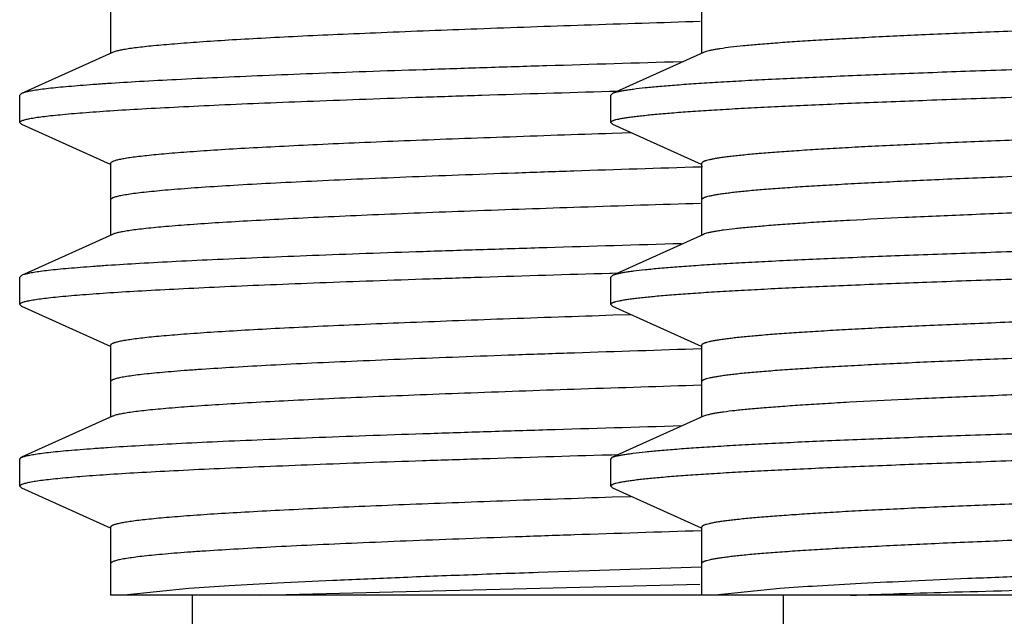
# Model space of a CAD drawing. Header units: inches. Extents: x 0 to 22, y 0 to 17.
# Tile 134 of 217: x 11.1433 to 11.2516, y 5.5149 to 5.5805. Entities that reach past the tile are written whole.
import ezdxf

# ---------------------------------------------------------------- set-up
doc = ezdxf.new("R2010")
doc.units = ezdxf.units.IN
doc.header["$LTSCALE"] = 1.21
doc.header["$MEASUREMENT"] = 0
doc.layers.get('0').update_dxf_attribs({"linetype": 'CONTINUOUS'})
doc.layers.add('02___PRT_ALL_AXES', color=7, linetype='CONTINUOUS')

msp = doc.modelspace()

# ---------------------------------------------------------------- linework, layer by layer
at = {"color": 7, "linetype": 'CONTINUOUS'}
for p, q in [((11.1533, 5.58473), (11.1533, 5.57683)), ((11.2183, 5.58473), (11.2183, 5.57683)), ((11.15352, 5.57693), (11.1435, 5.57242)), ((11.15381, 5.57704), (11.15352, 5.57693)), ((11.21852, 5.57693), (11.2085, 5.57242)), ((11.21881, 5.57704), (11.21852, 5.57693)), ((11.1435, 5.57242), (11.1433, 5.57223)), ((11.1433, 5.56923), (11.1433, 5.57223)), ((11.20818, 5.57267), (11.2084, 5.57267)), ((11.2085, 5.57242), (11.2083, 5.57223)), ((11.2083, 5.56923), (11.2083, 5.57223)), ((11.2084, 5.57267), (11.20904, 5.57269)), ((11.1435, 5.56905), (11.1433, 5.56923)), ((11.1435, 5.56905), (11.15326, 5.56465)), ((11.2085, 5.56905), (11.2083, 5.56923)), ((11.2085, 5.56905), (11.21826, 5.56465)), ((11.2106, 5.56809), (11.20847, 5.56802)), ((11.1533, 5.56473), (11.1533, 5.55683)), ((11.2183, 5.56473), (11.2183, 5.55683)), ((11.15352, 5.55693), (11.1435, 5.55242)), ((11.21852, 5.55693), (11.2085, 5.55242)), ((11.1435, 5.55242), (11.1433, 5.55223)), ((11.20819, 5.55267), (11.2084, 5.55267)), ((11.2085, 5.55242), (11.2083, 5.55223)), ((11.2084, 5.55267), (11.20904, 5.55269)), ((11.1433, 5.54923), (11.1433, 5.55223)), ((11.2083, 5.54923), (11.2083, 5.55223)), ((11.1435, 5.54905), (11.1433, 5.54923)), ((11.1435, 5.54905), (11.15326, 5.54465)), ((11.2085, 5.54905), (11.2083, 5.54923)), ((11.2085, 5.54905), (11.21826, 5.54465)), ((11.21055, 5.54809), (11.20853, 5.54803)), ((11.1533, 5.54473), (11.1533, 5.53683)), ((11.2183, 5.54473), (11.2183, 5.53683)), ((11.15352, 5.53693), (11.1435, 5.53242)), ((11.21852, 5.53693), (11.2085, 5.53242)), ((11.1433, 5.53223), (11.1435, 5.53242)), ((11.20841, 5.53267), (11.2082, 5.53267)), ((11.2083, 5.53223), (11.2085, 5.53242)), ((11.20905, 5.53269), (11.20841, 5.53267)), ((11.1433, 5.52923), (11.1435, 5.52905)), ((11.1435, 5.52905), (11.15326, 5.52465)), ((11.2083, 5.52923), (11.2085, 5.52905)), ((11.2085, 5.52905), (11.21826, 5.52465)), ((11.21051, 5.52809), (11.20847, 5.52802)), ((11.1533, 5.52473), (11.1533, 5.51725)), ((11.2183, 5.52473), (11.2183, 5.51725)), ((11.16192, 5.51799), (11.15478, 5.51725)), ((11.16966, 5.51725), (11.21811, 5.51848)), ((11.22692, 5.51799), (11.21978, 5.51725)), ((11.4473, 5.51725), (11.1533, 5.51725))]:
    msp.add_line(p, q, dxfattribs=at)
at = {"color": 9, "linetype": 'CONTINUOUS'}
msp.add_line((11.2184, 5.56434), (11.21819, 5.56433), dxfattribs=at)
at = {"color": 7, "linetype": 'CONTINUOUS'}
for points, knots in [([(11.4443, 5.58673), (11.4443, 5.58672), (11.44429, 5.58669), (11.44427, 5.58665), (11.44422, 5.58662), (11.44417, 5.58658), (11.4441, 5.58654), (11.44401, 5.5865), (11.4439, 5.58647), (11.44373, 5.58641), (11.44348, 5.58635), (11.44313, 5.58627), (11.44271, 5.5862), (11.44224, 5.58612), (11.4417, 5.58605), (11.44109, 5.58597), (11.44043, 5.5859), (11.43942, 5.58579), (11.43801, 5.58566), (11.43613, 5.58551), (11.43401, 5.58536), (11.43166, 5.58521), (11.42909, 5.58506), (11.42522, 5.58485), (11.41986, 5.5846), (11.41284, 5.5843), (11.40508, 5.58399), (11.39666, 5.58369), (11.38764, 5.58339), (11.37811, 5.58309), (11.36816, 5.58279), (11.35787, 5.58249), (11.34735, 5.58219), (11.33311, 5.58178), (11.31887, 5.58138), (11.30476, 5.58098), (11.29447, 5.58068), (11.28452, 5.58038), (11.27499, 5.58008), (11.26597, 5.57978), (11.25754, 5.57947), (11.24978, 5.57917), (11.24276, 5.57887), (11.2374, 5.57862), (11.23353, 5.57841), (11.23095, 5.57826), (11.2286, 5.57811), (11.22648, 5.57796), (11.2246, 5.57781), (11.22297, 5.57766), (11.22157, 5.57751), (11.22057, 5.57738), (11.21989, 5.57727), (11.21947, 5.5772), (11.21912, 5.57712), (11.21891, 5.57707), (11.21881, 5.57704)], [0, 0, 0, 0, 0.000171, 0.00037, 0.000614, 0.000913, 0.001273, 0.001697, 0.002187, 0.002743, 0.004059, 0.005648, 0.007513, 0.009653, 0.012069, 0.014759, 0.017721, 0.020956, 0.028236, 0.036584, 0.045979, 0.056403, 0.067833, 0.080242, 0.107886, 0.139087, 0.173565, 0.211006, 0.251075, 0.293407, 0.337621, 0.383316, 0.430079, 0.477488, 0.572522, 0.619288, 0.664988, 0.709207, 0.751547, 0.791623, 0.829074, 0.863562, 0.894774, 0.922431, 0.934846, 0.946282, 0.956714, 0.966116, 0.974469, 0.981757, 0.987963, 0.993074, 0.995218, 0.997087, 0.99868, 1, 1, 1, 1]), ([(11.45429, 5.58219), (11.45428, 5.58218), (11.45426, 5.58215), (11.45421, 5.58211), (11.45415, 5.58207), (11.45403, 5.58202), (11.45383, 5.58195), (11.45354, 5.58188), (11.45319, 5.5818), (11.45276, 5.58173), (11.45226, 5.58165), (11.45146, 5.58155), (11.45029, 5.58141), (11.44867, 5.58126), (11.44679, 5.58111), (11.44464, 5.58096), (11.44223, 5.58081), (11.43956, 5.58066), (11.43665, 5.58051), (11.43349, 5.58035), (11.4301, 5.5802), (11.42512, 5.57999), (11.41839, 5.57973), (11.40971, 5.57943), (11.40032, 5.57913), (11.39029, 5.57882), (11.37972, 5.57852), (11.3687, 5.57822), (11.35734, 5.57791), (11.34574, 5.57761), (11.33401, 5.5773), (11.32225, 5.577), (11.31057, 5.5767), (11.29909, 5.57639), (11.2879, 5.57609), (11.27711, 5.57578), (11.26682, 5.57548), (11.25712, 5.57518), (11.24811, 5.57487), (11.23986, 5.57457), (11.23245, 5.57427), (11.22684, 5.57401), (11.22282, 5.5738), (11.22017, 5.57365), (11.21778, 5.5735), (11.21565, 5.57334), (11.21379, 5.57319), (11.21219, 5.57304), (11.21104, 5.57291), (11.21025, 5.5728), (11.20977, 5.57273), (11.20935, 5.57265), (11.209, 5.57258), (11.20873, 5.5725), (11.20857, 5.57245), (11.2085, 5.57242)], [0, 0, 0, 0, 0.000194, 0.000437, 0.00074, 0.001106, 0.002037, 0.003242, 0.004725, 0.006488, 0.008532, 0.010855, 0.016339, 0.02293, 0.030615, 0.039379, 0.0492, 0.060057, 0.071927, 0.084781, 0.09859, 0.113324, 0.145424, 0.18079, 0.219095, 0.259986, 0.303089, 0.348005, 0.394324, 0.441618, 0.489454, 0.537392, 0.584991, 0.631813, 0.677427, 0.721414, 0.763371, 0.802911, 0.839671, 0.873312, 0.903527, 0.930037, 0.941828, 0.952604, 0.962341, 0.97102, 0.978619, 0.985122, 0.990517, 0.992796, 0.994794, 0.996512, 0.997951, 0.999112, 1, 1, 1, 1]), ([(11.21816, 5.58033), (11.2139, 5.5802), (11.20571, 5.57994), (11.194, 5.57953), (11.18497, 5.57918), (11.1784, 5.5789), (11.17401, 5.5787), (11.17, 5.57849), (11.1664, 5.57829), (11.16322, 5.57808), (11.16046, 5.57788), (11.15845, 5.5777), (11.15706, 5.57756), (11.15618, 5.57746), (11.15543, 5.57736), (11.15478, 5.57725), (11.15426, 5.57715), (11.15395, 5.57708), (11.15381, 5.57704)], [0, 0, 0, 0, 0.198513, 0.38123, 0.545103, 0.619101, 0.687395, 0.749696, 0.805744, 0.855313, 0.898192, 0.934219, 0.949616, 0.963248, 0.975106, 0.985184, 0.99348, 1, 1, 1, 1]), ([(11.2083, 5.56923), (11.2083, 5.56925), (11.20831, 5.56928), (11.20834, 5.56932), (11.20838, 5.56935), (11.20845, 5.56939), (11.20853, 5.56943), (11.20863, 5.56947), (11.20874, 5.56951), (11.20893, 5.56956), (11.20921, 5.56962), (11.2096, 5.5697), (11.21007, 5.56978), (11.2106, 5.56985), (11.2112, 5.56993), (11.21188, 5.57), (11.21262, 5.57008), (11.21374, 5.57019), (11.21532, 5.57032), (11.21741, 5.57047), (11.21977, 5.57062), (11.22239, 5.57078), (11.22526, 5.57093), (11.22838, 5.57108), (11.23173, 5.57123), (11.23666, 5.57144), (11.24336, 5.5717), (11.25199, 5.57201), (11.26136, 5.57231), (11.27137, 5.57262), (11.28195, 5.57292), (11.29298, 5.57323), (11.30436, 5.57353), (11.316, 5.57384), (11.32778, 5.57414), (11.33959, 5.57445), (11.35132, 5.57475), (11.36287, 5.57506), (11.37413, 5.57536), (11.38498, 5.57567), (11.39534, 5.57597), (11.40511, 5.57628), (11.41419, 5.57658), (11.4225, 5.57689), (11.42996, 5.57719), (11.43562, 5.57745), (11.43967, 5.57766), (11.44234, 5.57782), (11.44475, 5.57797), (11.4469, 5.57812), (11.44877, 5.57827), (11.45038, 5.57842), (11.45154, 5.57856), (11.45233, 5.57866), (11.45282, 5.57874), (11.45324, 5.57881), (11.45359, 5.57889), (11.45387, 5.57896), (11.45403, 5.57902), (11.4541, 5.57905)], [0, 0, 0, 0, 0.00016, 0.00035, 0.000589, 0.000887, 0.001248, 0.001676, 0.002172, 0.002737, 0.004077, 0.005697, 0.007601, 0.009787, 0.012256, 0.015005, 0.018034, 0.021342, 0.028787, 0.037324, 0.046933, 0.057592, 0.069278, 0.081963, 0.095618, 0.110212, 0.142081, 0.177274, 0.215465, 0.2563, 0.2994, 0.344365, 0.39078, 0.438212, 0.486224, 0.534368, 0.582198, 0.629271, 0.675151, 0.719413, 0.761645, 0.801457, 0.838478, 0.872366, 0.902807, 0.929519, 0.941399, 0.952258, 0.96207, 0.970814, 0.97847, 0.985021, 0.990455, 0.992751, 0.994763, 0.996493, 0.99794, 0.999108, 1, 1, 1, 1]), ([(11.21609, 5.5759), (11.21115, 5.57576), (11.20388, 5.57554), (11.19441, 5.57525), (11.18778, 5.57503), (11.18152, 5.57482), (11.17565, 5.5746), (11.17021, 5.57438), (11.16521, 5.57417), (11.16069, 5.57395), (11.15666, 5.57374), (11.15361, 5.57355), (11.15144, 5.5734), (11.15001, 5.57329), (11.14871, 5.57318), (11.14755, 5.57308), (11.14653, 5.57297), (11.14565, 5.57286), (11.14491, 5.57275), (11.14439, 5.57266), (11.14404, 5.57258), (11.14383, 5.57253), (11.14365, 5.57248), (11.14355, 5.57244), (11.1435, 5.57242)], [0, 0, 0, 0, 0.203942, 0.299897, 0.391232, 0.477529, 0.55838, 0.633414, 0.70228, 0.76466, 0.820268, 0.868842, 0.890423, 0.910168, 0.928051, 0.944053, 0.95816, 0.970361, 0.980643, 0.989, 0.99246, 0.995442, 0.997953, 1, 1, 1, 1]), ([(11.44408, 5.57454), (11.44401, 5.57451), (11.44386, 5.57445), (11.44359, 5.57437), (11.44326, 5.5743), (11.44286, 5.57422), (11.4424, 5.57415), (11.44165, 5.57404), (11.44056, 5.57391), (11.43907, 5.57376), (11.43732, 5.57361), (11.43533, 5.57345), (11.4331, 5.5733), (11.43063, 5.57315), (11.42689, 5.57294), (11.42167, 5.57268), (11.41479, 5.57238), (11.40714, 5.57207), (11.39878, 5.57177), (11.3898, 5.57146), (11.38028, 5.57116), (11.37031, 5.57085), (11.35998, 5.57055), (11.34938, 5.57024), (11.33861, 5.56994), (11.32778, 5.56964), (11.31698, 5.56933), (11.30631, 5.56903), (11.29587, 5.56872), (11.28576, 5.56842), (11.27607, 5.56811), (11.2669, 5.56781), (11.25831, 5.5675), (11.25041, 5.5672), (11.24325, 5.5669), (11.23778, 5.56664), (11.23383, 5.56643), (11.2312, 5.56627), (11.22881, 5.56612), (11.22665, 5.56597), (11.22473, 5.56582), (11.22328, 5.56569), (11.22225, 5.56558), (11.22157, 5.5655), (11.22096, 5.56543), (11.22041, 5.56535), (11.21992, 5.56528), (11.21949, 5.5652), (11.21914, 5.56512), (11.21888, 5.56506), (11.2187, 5.565), (11.2186, 5.56497), (11.21851, 5.56493), (11.21843, 5.56489), (11.21838, 5.56485), (11.21833, 5.56481), (11.21831, 5.56478), (11.2183, 5.56475), (11.2183, 5.56473)], [0, 0, 0, 0, 0.000957, 0.002187, 0.003696, 0.005485, 0.007555, 0.009906, 0.015448, 0.022102, 0.029854, 0.038689, 0.048585, 0.059522, 0.071475, 0.098313, 0.128856, 0.162821, 0.199895, 0.239737, 0.281977, 0.326226, 0.372075, 0.4191, 0.466867, 0.514934, 0.562856, 0.610191, 0.656501, 0.701358, 0.744348, 0.785072, 0.823156, 0.858247, 0.890022, 0.918189, 0.930836, 0.942487, 0.953115, 0.962696, 0.971208, 0.978633, 0.981933, 0.984956, 0.987699, 0.990162, 0.992345, 0.994247, 0.995868, 0.99721, 0.997778, 0.998276, 0.998708, 0.999074, 0.999379, 0.999626, 0.999827, 1, 1, 1, 1]), ([(11.1433, 5.56923), (11.1433, 5.56924), (11.1433, 5.56926), (11.14332, 5.56929), (11.14334, 5.56932), (11.14338, 5.56936), (11.14346, 5.5694), (11.14359, 5.56945), (11.14375, 5.56951), (11.14394, 5.56956), (11.14417, 5.56961), (11.14454, 5.56969), (11.14509, 5.56978), (11.14585, 5.56989), (11.14675, 5.56999), (11.14822, 5.57014), (11.1504, 5.57033), (11.1534, 5.57054), (11.15691, 5.57075), (11.16092, 5.57096), (11.16541, 5.57118), (11.17035, 5.57139), (11.17574, 5.5716), (11.18153, 5.57182), (11.18771, 5.57203), (11.19664, 5.57232), (11.2035, 5.57253), (11.20818, 5.57267)], [0, 0, 0, 0, 0.000417, 0.000876, 0.001407, 0.002032, 0.003607, 0.005658, 0.008209, 0.011269, 0.014847, 0.018945, 0.02871, 0.040568, 0.054512, 0.070529, 0.108723, 0.154999, 0.209145, 0.27093, 0.340068, 0.416254, 0.49914, 0.588353, 0.683492, 0.784118, 1, 1, 1, 1]), ([(11.20847, 5.56802), (11.20446, 5.56789), (11.19859, 5.56769), (11.19096, 5.56741), (11.1857, 5.56721), (11.18077, 5.567), (11.17619, 5.5668), (11.172, 5.56659), (11.16819, 5.56639), (11.1648, 5.56619), (11.16223, 5.56601), (11.16039, 5.56587), (11.15918, 5.56577), (11.15808, 5.56567), (11.15709, 5.56556), (11.15621, 5.56546), (11.15545, 5.56536), (11.15481, 5.56526), (11.15434, 5.56517), (11.15403, 5.5651), (11.15384, 5.56505), (11.15368, 5.565), (11.15354, 5.56495), (11.15344, 5.56489), (11.15337, 5.56485), (11.15333, 5.56481), (11.15331, 5.56478), (11.1533, 5.56475), (11.1533, 5.56473)], [0, 0, 0, 0, 0.217239, 0.318192, 0.413469, 0.502674, 0.58543, 0.661404, 0.73027, 0.791751, 0.845596, 0.869581, 0.891578, 0.911568, 0.929529, 0.945444, 0.959298, 0.971088, 0.980811, 0.984899, 0.988475, 0.991542, 0.994107, 0.996186, 0.997807, 0.998464, 0.999035, 1, 1, 1, 1]), ([(11.4443, 5.56673), (11.4443, 5.56672), (11.44429, 5.56669), (11.44427, 5.56665), (11.44422, 5.56662), (11.44416, 5.56658), (11.44409, 5.56654), (11.444, 5.5665), (11.44389, 5.56646), (11.44372, 5.56641), (11.44346, 5.56634), (11.4431, 5.56627), (11.44268, 5.56619), (11.44219, 5.56612), (11.44164, 5.56604), (11.44102, 5.56596), (11.44035, 5.56589), (11.43931, 5.56578), (11.43787, 5.56565), (11.43595, 5.5655), (11.43379, 5.56535), (11.4314, 5.5652), (11.42877, 5.56504), (11.42482, 5.56483), (11.41935, 5.56457), (11.41219, 5.56427), (11.40429, 5.56397), (11.3957, 5.56366), (11.38653, 5.56336), (11.37684, 5.56305), (11.36673, 5.56275), (11.35629, 5.56244), (11.34562, 5.56214), (11.33482, 5.56183), (11.32399, 5.56153), (11.31322, 5.56122), (11.30262, 5.56092), (11.29229, 5.56061), (11.28232, 5.56031), (11.2728, 5.56), (11.26382, 5.5597), (11.25546, 5.5594), (11.24781, 5.55909), (11.24093, 5.55879), (11.23571, 5.55853), (11.23197, 5.55832), (11.2295, 5.55817), (11.22727, 5.55801), (11.22528, 5.55786), (11.22353, 5.55771), (11.22204, 5.55756), (11.22095, 5.55743), (11.2202, 5.55732), (11.21974, 5.55725), (11.21934, 5.55717), (11.21901, 5.55709), (11.21874, 5.55702), (11.21859, 5.55696), (11.21852, 5.55693)], [0, 0, 0, 0, 0.000173, 0.000374, 0.000622, 0.000926, 0.001293, 0.001725, 0.002223, 0.00279, 0.004132, 0.005753, 0.007655, 0.009838, 0.012302, 0.015045, 0.018067, 0.021367, 0.028792, 0.037305, 0.046885, 0.057513, 0.069164, 0.081812, 0.109978, 0.141753, 0.176844, 0.214928, 0.255653, 0.298642, 0.343499, 0.389809, 0.437144, 0.485066, 0.533133, 0.5809, 0.627925, 0.673774, 0.718023, 0.760263, 0.800105, 0.837179, 0.871144, 0.901687, 0.928525, 0.940477, 0.951415, 0.961311, 0.970145, 0.977898, 0.984552, 0.990093, 0.992444, 0.994515, 0.996304, 0.997813, 0.999043, 1, 1, 1, 1]), ([(11.45429, 5.56219), (11.45428, 5.56218), (11.45426, 5.56215), (11.45421, 5.56211), (11.45415, 5.56207), (11.45403, 5.56202), (11.45383, 5.56195), (11.45354, 5.56188), (11.45319, 5.5618), (11.45276, 5.56173), (11.45226, 5.56165), (11.45146, 5.56155), (11.45029, 5.56141), (11.44867, 5.56126), (11.44679, 5.56111), (11.44464, 5.56096), (11.44223, 5.56081), (11.43956, 5.56066), (11.43665, 5.56051), (11.43349, 5.56035), (11.4301, 5.5602), (11.42512, 5.55999), (11.41839, 5.55973), (11.40971, 5.55943), (11.40032, 5.55913), (11.39029, 5.55882), (11.37972, 5.55852), (11.3687, 5.55822), (11.35734, 5.55791), (11.34574, 5.55761), (11.33401, 5.5573), (11.32225, 5.557), (11.31057, 5.5567), (11.29909, 5.55639), (11.2879, 5.55609), (11.27711, 5.55578), (11.26682, 5.55548), (11.25712, 5.55518), (11.24811, 5.55487), (11.23986, 5.55457), (11.23245, 5.55427), (11.22684, 5.55401), (11.22282, 5.5538), (11.22017, 5.55365), (11.21778, 5.5535), (11.21565, 5.55334), (11.21379, 5.55319), (11.21219, 5.55304), (11.21104, 5.55291), (11.21025, 5.5528), (11.20977, 5.55273), (11.20935, 5.55265), (11.209, 5.55258), (11.20873, 5.5525), (11.20857, 5.55245), (11.2085, 5.55242)], [0, 0, 0, 0, 0.000194, 0.000437, 0.00074, 0.001106, 0.002037, 0.003242, 0.004725, 0.006488, 0.008532, 0.010855, 0.016339, 0.02293, 0.030615, 0.039379, 0.0492, 0.060057, 0.071927, 0.084781, 0.09859, 0.113324, 0.145424, 0.18079, 0.219094, 0.259986, 0.303088, 0.348005, 0.394323, 0.441618, 0.489454, 0.537392, 0.584991, 0.631812, 0.677426, 0.721413, 0.76337, 0.802911, 0.839671, 0.873312, 0.903527, 0.930037, 0.941828, 0.952604, 0.962341, 0.97102, 0.978619, 0.985122, 0.990517, 0.992796, 0.994794, 0.996512, 0.997951, 0.999112, 1, 1, 1, 1]), ([(11.21818, 5.56033), (11.21378, 5.5602), (11.20535, 5.55993), (11.19507, 5.55957), (11.18745, 5.55928), (11.18224, 5.55907), (11.1774, 5.55886), (11.17296, 5.55864), (11.16894, 5.55843), (11.16535, 5.55822), (11.16221, 5.55801), (11.15954, 5.5578), (11.15761, 5.55762), (11.1563, 5.55747), (11.1555, 5.55737), (11.15483, 5.55726), (11.15428, 5.55716), (11.1539, 5.55707), (11.15366, 5.55699), (11.15356, 5.55695), (11.15352, 5.55693)], [0, 0, 0, 0, 0.203605, 0.39037, 0.476387, 0.556975, 0.631776, 0.700462, 0.762722, 0.818289, 0.866913, 0.908386, 0.942534, 0.956815, 0.969217, 0.979735, 0.988364, 0.995108, 0.997782, 1, 1, 1, 1]), ([(11.2083, 5.54923), (11.2083, 5.54925), (11.20831, 5.54928), (11.20834, 5.54932), (11.20838, 5.54935), (11.20845, 5.54939), (11.20853, 5.54943), (11.20863, 5.54947), (11.20874, 5.54951), (11.20893, 5.54956), (11.20921, 5.54962), (11.2096, 5.5497), (11.21007, 5.54978), (11.2106, 5.54985), (11.2112, 5.54993), (11.21188, 5.55), (11.21262, 5.55008), (11.21374, 5.55019), (11.21532, 5.55032), (11.21741, 5.55047), (11.21977, 5.55062), (11.22239, 5.55078), (11.22526, 5.55093), (11.22838, 5.55108), (11.23173, 5.55123), (11.23666, 5.55144), (11.24336, 5.5517), (11.25199, 5.55201), (11.26136, 5.55231), (11.27137, 5.55262), (11.28195, 5.55292), (11.29298, 5.55323), (11.30436, 5.55353), (11.316, 5.55384), (11.32778, 5.55414), (11.33959, 5.55445), (11.35132, 5.55475), (11.36287, 5.55506), (11.37413, 5.55536), (11.38498, 5.55567), (11.39534, 5.55597), (11.40511, 5.55628), (11.41419, 5.55658), (11.4225, 5.55689), (11.42996, 5.55719), (11.43562, 5.55745), (11.43967, 5.55766), (11.44234, 5.55782), (11.44475, 5.55797), (11.4469, 5.55812), (11.44877, 5.55827), (11.45038, 5.55842), (11.45154, 5.55856), (11.45233, 5.55866), (11.45282, 5.55874), (11.45324, 5.55881), (11.45359, 5.55889), (11.45387, 5.55896), (11.45403, 5.55902), (11.4541, 5.55905)], [0, 0, 0, 0, 0.00016, 0.00035, 0.000589, 0.000887, 0.001248, 0.001676, 0.002172, 0.002737, 0.004077, 0.005697, 0.007601, 0.009787, 0.012256, 0.015005, 0.018034, 0.021342, 0.028787, 0.037324, 0.046932, 0.057591, 0.069277, 0.081962, 0.095617, 0.110211, 0.142079, 0.177273, 0.215463, 0.256299, 0.299399, 0.344364, 0.390778, 0.438211, 0.486222, 0.534366, 0.582196, 0.629269, 0.67515, 0.719411, 0.761644, 0.801456, 0.838477, 0.872365, 0.902807, 0.929518, 0.941399, 0.952257, 0.962069, 0.970814, 0.97847, 0.985021, 0.990455, 0.992751, 0.994763, 0.996493, 0.99794, 0.999107, 1, 1, 1, 1]), ([(11.21609, 5.5559), (11.21115, 5.55576), (11.20389, 5.55554), (11.19441, 5.55525), (11.18778, 5.55503), (11.18152, 5.55482), (11.17565, 5.5546), (11.17021, 5.55438), (11.16521, 5.55417), (11.16069, 5.55395), (11.15666, 5.55374), (11.15361, 5.55355), (11.15144, 5.5534), (11.15001, 5.55329), (11.14871, 5.55318), (11.14755, 5.55308), (11.14653, 5.55297), (11.14565, 5.55286), (11.14491, 5.55275), (11.14439, 5.55266), (11.14404, 5.55258), (11.14383, 5.55253), (11.14365, 5.55248), (11.14355, 5.55244), (11.1435, 5.55242)], [0, 0, 0, 0, 0.203942, 0.299896, 0.391232, 0.477529, 0.558381, 0.633414, 0.702281, 0.76466, 0.820268, 0.868842, 0.890424, 0.910168, 0.928051, 0.944053, 0.958161, 0.970361, 0.980643, 0.989, 0.99246, 0.995442, 0.997953, 1, 1, 1, 1]), ([(11.44408, 5.55454), (11.44401, 5.55451), (11.44386, 5.55445), (11.44359, 5.55437), (11.44326, 5.5543), (11.44286, 5.55422), (11.4424, 5.55415), (11.44165, 5.55404), (11.44056, 5.55391), (11.43907, 5.55376), (11.43732, 5.55361), (11.43533, 5.55345), (11.4331, 5.5533), (11.43063, 5.55315), (11.42689, 5.55294), (11.42167, 5.55268), (11.41479, 5.55238), (11.40714, 5.55207), (11.39878, 5.55177), (11.3898, 5.55146), (11.38028, 5.55116), (11.37031, 5.55085), (11.35998, 5.55055), (11.34938, 5.55024), (11.33861, 5.54994), (11.32778, 5.54964), (11.31698, 5.54933), (11.30631, 5.54903), (11.29587, 5.54872), (11.28576, 5.54842), (11.27607, 5.54811), (11.2669, 5.54781), (11.25831, 5.5475), (11.25041, 5.5472), (11.24325, 5.5469), (11.23778, 5.54664), (11.23383, 5.54643), (11.2312, 5.54627), (11.22881, 5.54612), (11.22665, 5.54597), (11.22473, 5.54582), (11.22328, 5.54569), (11.22225, 5.54558), (11.22157, 5.5455), (11.22096, 5.54543), (11.22041, 5.54535), (11.21992, 5.54528), (11.21949, 5.5452), (11.21914, 5.54512), (11.21888, 5.54506), (11.2187, 5.545), (11.2186, 5.54497), (11.21851, 5.54493), (11.21843, 5.54489), (11.21838, 5.54485), (11.21833, 5.54481), (11.21831, 5.54478), (11.2183, 5.54475), (11.2183, 5.54473)], [0, 0, 0, 0, 0.000957, 0.002188, 0.003696, 0.005485, 0.007555, 0.009906, 0.015449, 0.022102, 0.029854, 0.038689, 0.048586, 0.059522, 0.071475, 0.098313, 0.128856, 0.162821, 0.199895, 0.239737, 0.281977, 0.326226, 0.372075, 0.419101, 0.466867, 0.514934, 0.562856, 0.610191, 0.656501, 0.701358, 0.744348, 0.785072, 0.823156, 0.858247, 0.890022, 0.918189, 0.930836, 0.942487, 0.953115, 0.962696, 0.971208, 0.978633, 0.981933, 0.984955, 0.987699, 0.990162, 0.992345, 0.994246, 0.995868, 0.99721, 0.997777, 0.998276, 0.998708, 0.999074, 0.999379, 0.999626, 0.999827, 1, 1, 1, 1]), ([(11.1433, 5.54923), (11.1433, 5.54924), (11.1433, 5.54926), (11.14332, 5.54929), (11.14334, 5.54932), (11.14338, 5.54936), (11.14346, 5.5494), (11.14359, 5.54945), (11.14375, 5.54951), (11.14394, 5.54956), (11.14417, 5.54961), (11.14454, 5.54969), (11.14509, 5.54978), (11.14585, 5.54989), (11.14675, 5.54999), (11.14822, 5.55014), (11.1504, 5.55033), (11.1534, 5.55054), (11.15691, 5.55075), (11.16092, 5.55096), (11.16541, 5.55118), (11.17036, 5.55139), (11.17574, 5.5516), (11.18153, 5.55182), (11.18771, 5.55203), (11.19664, 5.55232), (11.20351, 5.55253), (11.20819, 5.55267)], [0, 0, 0, 0, 0.000417, 0.000876, 0.001407, 0.002032, 0.003607, 0.005658, 0.008209, 0.011269, 0.014847, 0.018945, 0.02871, 0.040569, 0.054513, 0.070529, 0.108724, 0.155, 0.209145, 0.27093, 0.340067, 0.416253, 0.49914, 0.588353, 0.683492, 0.784119, 1, 1, 1, 1]), ([(11.20853, 5.54803), (11.20452, 5.54789), (11.19864, 5.5477), (11.191, 5.54741), (11.18573, 5.54721), (11.1808, 5.54701), (11.17622, 5.5468), (11.17202, 5.5466), (11.16821, 5.54639), (11.16481, 5.54619), (11.16224, 5.54601), (11.1604, 5.54587), (11.15919, 5.54577), (11.15808, 5.54567), (11.15709, 5.54556), (11.15622, 5.54546), (11.15545, 5.54536), (11.15481, 5.54526), (11.15434, 5.54517), (11.15403, 5.5451), (11.15384, 5.54505), (11.15368, 5.545), (11.15354, 5.54495), (11.15344, 5.54489), (11.15337, 5.54485), (11.15333, 5.54481), (11.15331, 5.54478), (11.1533, 5.54475), (11.1533, 5.54473)], [0, 0, 0, 0, 0.217219, 0.318168, 0.413442, 0.502647, 0.585404, 0.661379, 0.730251, 0.791734, 0.845584, 0.869571, 0.89157, 0.91156, 0.929523, 0.94544, 0.959297, 0.971087, 0.98081, 0.984898, 0.988474, 0.991542, 0.994108, 0.996187, 0.997808, 0.998465, 0.999035, 1, 1, 1, 1]), ([(11.4443, 5.54673), (11.4443, 5.54672), (11.44429, 5.54669), (11.44427, 5.54665), (11.44422, 5.54662), (11.44416, 5.54658), (11.44409, 5.54654), (11.444, 5.5465), (11.44389, 5.54646), (11.44372, 5.54641), (11.44346, 5.54634), (11.4431, 5.54627), (11.44268, 5.54619), (11.44219, 5.54612), (11.44164, 5.54604), (11.44102, 5.54596), (11.44035, 5.54589), (11.43931, 5.54578), (11.43787, 5.54565), (11.43595, 5.5455), (11.43379, 5.54535), (11.4314, 5.5452), (11.42877, 5.54504), (11.42482, 5.54483), (11.41935, 5.54457), (11.41219, 5.54427), (11.40429, 5.54397), (11.3957, 5.54366), (11.38653, 5.54336), (11.37684, 5.54305), (11.36673, 5.54275), (11.35629, 5.54244), (11.34562, 5.54214), (11.33482, 5.54183), (11.32399, 5.54153), (11.31322, 5.54122), (11.30262, 5.54092), (11.29229, 5.54061), (11.28232, 5.54031), (11.2728, 5.54), (11.26382, 5.5397), (11.25546, 5.5394), (11.24781, 5.53909), (11.24093, 5.53879), (11.23571, 5.53853), (11.23197, 5.53832), (11.2295, 5.53817), (11.22727, 5.53801), (11.22528, 5.53786), (11.22353, 5.53771), (11.22204, 5.53756), (11.22095, 5.53743), (11.2202, 5.53732), (11.21974, 5.53725), (11.21934, 5.53717), (11.21901, 5.53709), (11.21874, 5.53702), (11.21859, 5.53696), (11.21852, 5.53693)], [0, 0, 0, 0, 0.000173, 0.000374, 0.000622, 0.000926, 0.001292, 0.001724, 0.002223, 0.00279, 0.004131, 0.005753, 0.007655, 0.009838, 0.012302, 0.015045, 0.018067, 0.021367, 0.028792, 0.037304, 0.046885, 0.057513, 0.069164, 0.081811, 0.109978, 0.141752, 0.176844, 0.214928, 0.255652, 0.298642, 0.343499, 0.389809, 0.437144, 0.485066, 0.533133, 0.5809, 0.627925, 0.673774, 0.718023, 0.760263, 0.800105, 0.837179, 0.871144, 0.901687, 0.928525, 0.940478, 0.951415, 0.961311, 0.970146, 0.977899, 0.984552, 0.990093, 0.992445, 0.994515, 0.996305, 0.997813, 0.999043, 1, 1, 1, 1]), ([(11.2085, 5.53242), (11.20857, 5.53245), (11.20873, 5.5325), (11.209, 5.53258), (11.20935, 5.53265), (11.20977, 5.53273), (11.21025, 5.5328), (11.21104, 5.53291), (11.21219, 5.53304), (11.21379, 5.53319), (11.21565, 5.53334), (11.21778, 5.53349), (11.22017, 5.53365), (11.22281, 5.5338), (11.22683, 5.53401), (11.23245, 5.53427), (11.23986, 5.53457), (11.24811, 5.53487), (11.25712, 5.53518), (11.26682, 5.53548), (11.27711, 5.53578), (11.2879, 5.53609), (11.29909, 5.53639), (11.31057, 5.5367), (11.32225, 5.537), (11.33401, 5.5373), (11.34574, 5.53761), (11.35734, 5.53791), (11.3687, 5.53822), (11.37972, 5.53852), (11.39029, 5.53882), (11.40032, 5.53913), (11.40971, 5.53943), (11.41839, 5.53973), (11.42513, 5.53999), (11.4301, 5.5402), (11.43349, 5.54035), (11.43665, 5.54051), (11.43956, 5.54066), (11.44223, 5.54081), (11.44464, 5.54096), (11.44679, 5.54111), (11.44867, 5.54126), (11.45029, 5.54141), (11.45146, 5.54155), (11.45226, 5.54165), (11.45276, 5.54173), (11.45319, 5.5418), (11.45354, 5.54188), (11.45383, 5.54195), (11.45403, 5.54202), (11.45415, 5.54207), (11.45421, 5.54211), (11.45426, 5.54215), (11.45428, 5.54218), (11.45429, 5.54219)], [0, 0, 0, 0, 0.000888, 0.002049, 0.003487, 0.005204, 0.007203, 0.009481, 0.014876, 0.021378, 0.028976, 0.037654, 0.047391, 0.058167, 0.069957, 0.096467, 0.126682, 0.160323, 0.197082, 0.236621, 0.278577, 0.322566, 0.36818, 0.415003, 0.462603, 0.510542, 0.558379, 0.605675, 0.651996, 0.696913, 0.740016, 0.780907, 0.819211, 0.854577, 0.886678, 0.901412, 0.915221, 0.928075, 0.939945, 0.950803, 0.960624, 0.969387, 0.977073, 0.983663, 0.989146, 0.99147, 0.993513, 0.995276, 0.996759, 0.997964, 0.998895, 0.999261, 0.999563, 0.999806, 1, 1, 1, 1]), ([(11.21822, 5.54034), (11.21382, 5.5402), (11.20539, 5.53993), (11.1951, 5.53957), (11.18747, 5.53928), (11.18226, 5.53907), (11.17742, 5.53886), (11.17298, 5.53864), (11.16895, 5.53843), (11.16536, 5.53822), (11.16222, 5.53801), (11.15989, 5.53783), (11.15826, 5.53768), (11.15722, 5.53758), (11.1563, 5.53747), (11.15551, 5.53737), (11.15483, 5.53726), (11.15428, 5.53716), (11.1539, 5.53707), (11.15366, 5.53699), (11.15356, 5.53695), (11.15352, 5.53693)], [0, 0, 0, 0, 0.203595, 0.390356, 0.476374, 0.556962, 0.631767, 0.700454, 0.762717, 0.818287, 0.866912, 0.908388, 0.926389, 0.942536, 0.956817, 0.969221, 0.979739, 0.988366, 0.995109, 0.997782, 1, 1, 1, 1]), ([(11.4541, 5.53905), (11.45403, 5.53902), (11.45387, 5.53896), (11.45359, 5.53889), (11.45324, 5.53881), (11.45282, 5.53874), (11.45233, 5.53866), (11.45154, 5.53856), (11.45038, 5.53842), (11.44877, 5.53827), (11.4469, 5.53812), (11.44475, 5.53797), (11.44234, 5.53782), (11.43967, 5.53766), (11.43562, 5.53745), (11.42996, 5.53719), (11.4225, 5.53689), (11.41419, 5.53658), (11.40511, 5.53628), (11.39534, 5.53597), (11.38498, 5.53567), (11.37413, 5.53536), (11.36287, 5.53506), (11.35132, 5.53475), (11.33959, 5.53445), (11.32778, 5.53414), (11.316, 5.53384), (11.30436, 5.53353), (11.29297, 5.53323), (11.28194, 5.53292), (11.27137, 5.53262), (11.26136, 5.53231), (11.25199, 5.53201), (11.24336, 5.5317), (11.23666, 5.53144), (11.23173, 5.53123), (11.22838, 5.53108), (11.22526, 5.53093), (11.22239, 5.53078), (11.21977, 5.53062), (11.21741, 5.53047), (11.21532, 5.53032), (11.21374, 5.53019), (11.21262, 5.53008), (11.21188, 5.53), (11.2112, 5.52993), (11.2106, 5.52985), (11.21007, 5.52978), (11.2096, 5.5297), (11.20921, 5.52962), (11.20893, 5.52956), (11.20874, 5.52951), (11.20863, 5.52947), (11.20853, 5.52943), (11.20845, 5.52939), (11.20838, 5.52935), (11.20834, 5.52932), (11.20831, 5.52928), (11.2083, 5.52925), (11.2083, 5.52923)], [0, 0, 0, 0, 0.000893, 0.00206, 0.003507, 0.005237, 0.007249, 0.009545, 0.014979, 0.02153, 0.029186, 0.037931, 0.047743, 0.058602, 0.070483, 0.097195, 0.127637, 0.161525, 0.198545, 0.238357, 0.280588, 0.32485, 0.370731, 0.417805, 0.465636, 0.513781, 0.561792, 0.609225, 0.65564, 0.700605, 0.743705, 0.784539, 0.822729, 0.857921, 0.889789, 0.904384, 0.918039, 0.930724, 0.94241, 0.953069, 0.962677, 0.971213, 0.978658, 0.981966, 0.984995, 0.987744, 0.990213, 0.992399, 0.994302, 0.995923, 0.997262, 0.997827, 0.998323, 0.998751, 0.999113, 0.999411, 0.99965, 0.99984, 1, 1, 1, 1]), ([(11.1435, 5.53242), (11.14355, 5.53244), (11.14365, 5.53248), (11.14383, 5.53253), (11.14404, 5.53258), (11.14439, 5.53266), (11.14491, 5.53275), (11.14565, 5.53286), (11.14653, 5.53297), (11.14755, 5.53308), (11.14871, 5.53318), (11.15001, 5.53329), (11.15144, 5.5334), (11.15361, 5.53355), (11.15665, 5.53374), (11.16069, 5.53395), (11.16521, 5.53417), (11.1702, 5.53438), (11.17565, 5.5346), (11.18151, 5.53482), (11.18777, 5.53503), (11.1944, 5.53525), (11.20388, 5.53554), (11.21115, 5.53576), (11.21609, 5.5359)], [0, 0, 0, 0, 0.002046, 0.004557, 0.007539, 0.010998, 0.019354, 0.029634, 0.041833, 0.05594, 0.071941, 0.089822, 0.109566, 0.131146, 0.179718, 0.235326, 0.297706, 0.366574, 0.44161, 0.522463, 0.608761, 0.700097, 0.796052, 1, 1, 1, 1]), ([(11.44408, 5.53454), (11.44401, 5.53451), (11.44386, 5.53445), (11.44359, 5.53437), (11.44326, 5.5343), (11.44286, 5.53422), (11.4424, 5.53415), (11.44165, 5.53404), (11.44056, 5.53391), (11.43907, 5.53376), (11.43732, 5.53361), (11.43533, 5.53345), (11.4331, 5.5333), (11.43063, 5.53315), (11.42689, 5.53294), (11.42167, 5.53268), (11.41479, 5.53238), (11.40714, 5.53207), (11.39878, 5.53177), (11.3898, 5.53146), (11.38028, 5.53116), (11.37031, 5.53085), (11.35998, 5.53055), (11.34938, 5.53024), (11.33861, 5.52994), (11.32778, 5.52964), (11.31698, 5.52933), (11.30631, 5.52903), (11.29587, 5.52872), (11.28576, 5.52842), (11.27607, 5.52811), (11.2669, 5.52781), (11.25831, 5.5275), (11.25041, 5.5272), (11.24325, 5.5269), (11.23778, 5.52664), (11.23383, 5.52643), (11.2312, 5.52627), (11.22881, 5.52612), (11.22665, 5.52597), (11.22473, 5.52582), (11.22328, 5.52569), (11.22225, 5.52558), (11.22157, 5.5255), (11.22096, 5.52543), (11.22041, 5.52535), (11.21992, 5.52528), (11.21949, 5.5252), (11.21914, 5.52512), (11.21888, 5.52506), (11.2187, 5.525), (11.2186, 5.52497), (11.21851, 5.52493), (11.21843, 5.52489), (11.21838, 5.52485), (11.21833, 5.52481), (11.21831, 5.52478), (11.2183, 5.52475), (11.2183, 5.52473)], [0, 0, 0, 0, 0.000957, 0.002188, 0.003696, 0.005485, 0.007555, 0.009906, 0.015449, 0.022102, 0.029854, 0.038689, 0.048586, 0.059522, 0.071475, 0.098314, 0.128856, 0.162821, 0.199896, 0.239737, 0.281977, 0.326226, 0.372075, 0.419101, 0.466867, 0.514934, 0.562856, 0.610191, 0.656501, 0.701358, 0.744347, 0.785072, 0.823156, 0.858247, 0.890022, 0.918188, 0.930836, 0.942487, 0.953114, 0.962696, 0.971208, 0.978632, 0.981932, 0.984955, 0.987699, 0.990162, 0.992345, 0.994246, 0.995867, 0.997209, 0.997777, 0.998276, 0.998708, 0.999074, 0.999379, 0.999626, 0.999827, 1, 1, 1, 1]), ([(11.2082, 5.53267), (11.20351, 5.53253), (11.19665, 5.53232), (11.18772, 5.53203), (11.18154, 5.53182), (11.17574, 5.5316), (11.17036, 5.53139), (11.16541, 5.53118), (11.16092, 5.53096), (11.15691, 5.53075), (11.1534, 5.53054), (11.1504, 5.53033), (11.14822, 5.53014), (11.14675, 5.52999), (11.14585, 5.52989), (11.14509, 5.52978), (11.14454, 5.52969), (11.14417, 5.52961), (11.14394, 5.52956), (11.14375, 5.52951), (11.14359, 5.52945), (11.14346, 5.5294), (11.14338, 5.52936), (11.14334, 5.52932), (11.14332, 5.52929), (11.1433, 5.52926), (11.1433, 5.52924), (11.1433, 5.52923)], [0, 0, 0, 0, 0.215875, 0.316499, 0.411637, 0.50085, 0.583738, 0.659926, 0.729066, 0.790852, 0.844999, 0.891274, 0.929469, 0.945486, 0.95943, 0.971289, 0.981053, 0.985151, 0.988729, 0.99179, 0.99434, 0.996392, 0.997967, 0.998592, 0.999124, 0.999582, 1, 1, 1, 1]), ([(11.20847, 5.52802), (11.20446, 5.52789), (11.19859, 5.52769), (11.19096, 5.52741), (11.1857, 5.52721), (11.18077, 5.527), (11.17619, 5.5268), (11.172, 5.52659), (11.16819, 5.52639), (11.1648, 5.52619), (11.16223, 5.52601), (11.16039, 5.52587), (11.15918, 5.52577), (11.15808, 5.52566), (11.15709, 5.52556), (11.15621, 5.52546), (11.15545, 5.52536), (11.15481, 5.52526), (11.15434, 5.52517), (11.15403, 5.5251), (11.15384, 5.52505), (11.15368, 5.525), (11.15354, 5.52495), (11.15344, 5.52489), (11.15337, 5.52485), (11.15333, 5.52481), (11.15331, 5.52478), (11.1533, 5.52475), (11.1533, 5.52473)], [0, 0, 0, 0, 0.217238, 0.318194, 0.413469, 0.502674, 0.585431, 0.661402, 0.730271, 0.79175, 0.845595, 0.869582, 0.891578, 0.911566, 0.929526, 0.945443, 0.959299, 0.971088, 0.980809, 0.984896, 0.988472, 0.991539, 0.994106, 0.996186, 0.997807, 0.998464, 0.999035, 1, 1, 1, 1]), ([(11.4443, 5.52673), (11.4443, 5.52672), (11.44429, 5.5267), (11.44427, 5.52666), (11.44424, 5.52663), (11.44417, 5.52658), (11.44405, 5.52652), (11.44387, 5.52645), (11.44363, 5.52639), (11.44335, 5.52632), (11.44301, 5.52625), (11.44262, 5.52618), (11.44218, 5.52612), (11.44149, 5.52602), (11.4405, 5.5259), (11.43917, 5.52577), (11.43763, 5.52563), (11.4359, 5.5255), (11.43321, 5.52531), (11.42938, 5.52507), (11.42425, 5.5248), (11.41844, 5.52453), (11.41199, 5.52426), (11.40494, 5.52399), (11.39734, 5.52372), (11.38926, 5.52345), (11.38075, 5.52317), (11.37188, 5.5229), (11.36271, 5.52263), (11.35008, 5.52226), (11.33407, 5.52181), (11.3149, 5.52127), (11.29622, 5.52073), (11.27858, 5.5202), (11.26476, 5.51974), (11.2546, 5.51936), (11.2478, 5.51909), (11.24161, 5.51882), (11.23608, 5.51855), (11.23126, 5.51828), (11.22828, 5.51809), (11.22692, 5.51799)], [0, 0, 0, 0, 0.00016, 0.000341, 0.000557, 0.000819, 0.001494, 0.002388, 0.003508, 0.004859, 0.006441, 0.008256, 0.010303, 0.012582, 0.017836, 0.02401, 0.031094, 0.039076, 0.047942, 0.068262, 0.091906, 0.118703, 0.148454, 0.180943, 0.215931, 0.253159, 0.292354, 0.333227, 0.375478, 0.418794, 0.507343, 0.59627, 0.682959, 0.76486, 0.839565, 0.873523, 0.904879, 0.933403, 0.958884, 0.981138, 1, 1, 1, 1]), ([(11.23466, 5.51725), (11.23647, 5.51731), (11.24029, 5.51744), (11.24869, 5.51769), (11.26052, 5.51799), (11.27607, 5.51834), (11.29312, 5.51869), (11.31122, 5.51904), (11.3299, 5.51939), (11.34867, 5.51973), (11.36415, 5.52003), (11.37623, 5.52026), (11.38491, 5.52043), (11.39327, 5.52061), (11.40125, 5.52078), (11.4088, 5.52096), (11.41587, 5.52113), (11.42242, 5.5213), (11.42841, 5.52147), (11.43381, 5.52164), (11.43792, 5.52179), (11.44088, 5.52191), (11.44286, 5.522), (11.44466, 5.52208), (11.44629, 5.52217), (11.44774, 5.52225), (11.44902, 5.52234), (11.45011, 5.52242), (11.45091, 5.5225), (11.45146, 5.52256), (11.45181, 5.5226), (11.4521, 5.52264), (11.45235, 5.52268), (11.45256, 5.52273), (11.45272, 5.52277), (11.45282, 5.5228), (11.45288, 5.52284), (11.4529, 5.52285), (11.45291, 5.52286)], [0, 0, 0, 0, 0.024827, 0.052493, 0.115519, 0.187382, 0.266168, 0.349802, 0.436099, 0.522826, 0.607756, 0.648869, 0.688733, 0.727094, 0.763714, 0.798363, 0.830829, 0.860909, 0.888422, 0.913196, 0.935086, 0.944906, 0.953958, 0.962228, 0.969703, 0.976373, 0.982228, 0.987262, 0.991468, 0.993258, 0.99484, 0.996213, 0.997378, 0.998336, 0.999088, 0.999639, 0.999841, 1, 1, 1, 1]), ([(11.21829, 5.52034), (11.21229, 5.52015), (11.20358, 5.51987), (11.19234, 5.51947), (11.18482, 5.51918), (11.17799, 5.51888), (11.17191, 5.51859), (11.16663, 5.5183), (11.16339, 5.51809), (11.16192, 5.51799)], [0, 0, 0, 0, 0.318701, 0.463764, 0.59763, 0.719161, 0.827321, 0.921202, 1, 1, 1, 1])]:
    msp.add_open_spline(points, degree=3, knots=knots, dxfattribs=at)
at = {"color": 9, "linetype": 'CONTINUOUS'}
for points, knots in [([(11.4443, 5.57073), (11.4443, 5.57072), (11.44429, 5.57069), (11.44426, 5.57065), (11.44422, 5.57061), (11.44416, 5.57057), (11.44408, 5.57054), (11.44399, 5.5705), (11.44388, 5.57046), (11.4437, 5.5704), (11.44343, 5.57034), (11.44305, 5.57026), (11.44261, 5.57018), (11.44211, 5.5701), (11.44153, 5.57003), (11.44089, 5.56995), (11.44018, 5.56987), (11.43911, 5.56976), (11.43761, 5.56963), (11.43561, 5.56948), (11.43337, 5.56932), (11.43088, 5.56916), (11.42815, 5.56901), (11.42404, 5.56879), (11.41837, 5.56853), (11.41095, 5.56822), (11.40276, 5.56791), (11.39388, 5.5676), (11.3844, 5.56729), (11.3744, 5.56698), (11.364, 5.56667), (11.35327, 5.56636), (11.34234, 5.56605), (11.3313, 5.56573), (11.32026, 5.56542), (11.30932, 5.56511), (11.2986, 5.5648), (11.28819, 5.56449), (11.2782, 5.56418), (11.26872, 5.56387), (11.25984, 5.56356), (11.25165, 5.56325), (11.24423, 5.56294), (11.23856, 5.56267), (11.23445, 5.56246), (11.23172, 5.5623), (11.22923, 5.56215), (11.22698, 5.56199), (11.22499, 5.56184), (11.22349, 5.56171), (11.22241, 5.5616), (11.22171, 5.56152), (11.22107, 5.56144), (11.22049, 5.56136), (11.21998, 5.56129), (11.21954, 5.56121), (11.21917, 5.56113), (11.2189, 5.56107), (11.21872, 5.56101), (11.21861, 5.56097), (11.21852, 5.56093), (11.21844, 5.56089), (11.21838, 5.56086), (11.21833, 5.56082), (11.21831, 5.56078), (11.2183, 5.56075), (11.2183, 5.56073)], [0, 0, 0, 0, 0.000177, 0.000383, 0.000638, 0.000952, 0.001332, 0.001779, 0.002296, 0.002885, 0.004277, 0.005961, 0.007937, 0.010205, 0.012765, 0.015615, 0.018754, 0.022182, 0.029895, 0.038735, 0.048682, 0.059715, 0.071805, 0.084924, 0.114124, 0.147033, 0.183338, 0.222689, 0.264707, 0.30899, 0.355111, 0.402626, 0.451077, 0.5, 0.548923, 0.597374, 0.644889, 0.69101, 0.735293, 0.777311, 0.816662, 0.852967, 0.885876, 0.915076, 0.928195, 0.940285, 0.951318, 0.961265, 0.970105, 0.977818, 0.981246, 0.984385, 0.987235, 0.989795, 0.992063, 0.994039, 0.995723, 0.997115, 0.997704, 0.998221, 0.998669, 0.999048, 0.999362, 0.999617, 0.999823, 1, 1, 1, 1]), ([(11.21819, 5.56433), (11.21354, 5.56419), (11.20673, 5.56397), (11.19786, 5.56367), (11.1917, 5.56344), (11.1859, 5.56322), (11.18052, 5.56299), (11.17556, 5.56277), (11.17105, 5.56255), (11.16702, 5.56232), (11.16348, 5.5621), (11.16085, 5.56191), (11.15901, 5.56175), (11.15783, 5.56164), (11.15678, 5.56153), (11.15588, 5.56142), (11.1552, 5.56132), (11.15474, 5.56124), (11.15444, 5.56119), (11.15417, 5.56113), (11.15394, 5.56108), (11.15375, 5.56102), (11.15359, 5.56097), (11.15347, 5.56091), (11.15339, 5.56086), (11.15334, 5.56082), (11.15332, 5.56079), (11.1533, 5.56076), (11.1533, 5.56074), (11.1533, 5.56073)], [0, 0, 0, 0, 0.214002, 0.314132, 0.409003, 0.49815, 0.581122, 0.657511, 0.726934, 0.789049, 0.843551, 0.890169, 0.910453, 0.928686, 0.944846, 0.958917, 0.970891, 0.976089, 0.98076, 0.984904, 0.988523, 0.991621, 0.994205, 0.996288, 0.997894, 0.998536, 0.999085, 0.999563, 1, 1, 1, 1]), ([(11.4443, 5.55073), (11.4443, 5.55072), (11.44429, 5.55069), (11.44426, 5.55065), (11.44422, 5.55061), (11.44416, 5.55057), (11.44408, 5.55054), (11.44399, 5.5505), (11.44388, 5.55046), (11.4437, 5.5504), (11.44343, 5.55034), (11.44305, 5.55026), (11.44261, 5.55018), (11.44211, 5.5501), (11.44153, 5.55003), (11.44089, 5.54995), (11.44018, 5.54987), (11.43911, 5.54976), (11.43761, 5.54963), (11.43561, 5.54948), (11.43337, 5.54932), (11.43088, 5.54916), (11.42815, 5.54901), (11.42404, 5.54879), (11.41837, 5.54853), (11.41095, 5.54822), (11.40276, 5.54791), (11.39388, 5.5476), (11.3844, 5.54729), (11.3744, 5.54698), (11.364, 5.54667), (11.35327, 5.54636), (11.34234, 5.54605), (11.3313, 5.54573), (11.32026, 5.54542), (11.30932, 5.54511), (11.2986, 5.5448), (11.28819, 5.54449), (11.2782, 5.54418), (11.26872, 5.54387), (11.25984, 5.54356), (11.25165, 5.54325), (11.24423, 5.54294), (11.23856, 5.54267), (11.23445, 5.54246), (11.23172, 5.5423), (11.22923, 5.54215), (11.22698, 5.54199), (11.22499, 5.54184), (11.22349, 5.54171), (11.22241, 5.5416), (11.22171, 5.54152), (11.22107, 5.54144), (11.22049, 5.54136), (11.21998, 5.54129), (11.21954, 5.54121), (11.21917, 5.54113), (11.2189, 5.54107), (11.21872, 5.54101), (11.21861, 5.54097), (11.21852, 5.54093), (11.21844, 5.54089), (11.21838, 5.54086), (11.21833, 5.54082), (11.21831, 5.54078), (11.2183, 5.54075), (11.2183, 5.54073)], [0, 0, 0, 0, 0.000177, 0.000383, 0.000638, 0.000952, 0.001331, 0.001778, 0.002296, 0.002884, 0.004277, 0.005961, 0.007937, 0.010205, 0.012764, 0.015614, 0.018754, 0.022182, 0.029895, 0.038735, 0.048682, 0.059715, 0.071804, 0.084923, 0.114123, 0.147033, 0.183337, 0.222689, 0.264707, 0.30899, 0.355111, 0.402625, 0.451077, 0.5, 0.548922, 0.597374, 0.644889, 0.691009, 0.735292, 0.777311, 0.816662, 0.852967, 0.885876, 0.915076, 0.928195, 0.940285, 0.951317, 0.961264, 0.970105, 0.977818, 0.981245, 0.984385, 0.987235, 0.989795, 0.992063, 0.994039, 0.995722, 0.997115, 0.997703, 0.998221, 0.998668, 0.999048, 0.999362, 0.999617, 0.999823, 1, 1, 1, 1]), ([(11.21826, 5.54434), (11.21361, 5.54419), (11.20679, 5.54397), (11.19791, 5.54367), (11.19174, 5.54344), (11.18595, 5.54322), (11.18055, 5.54299), (11.17558, 5.54277), (11.17107, 5.54255), (11.16703, 5.54232), (11.16398, 5.54213), (11.16179, 5.54198), (11.16034, 5.54187), (11.15902, 5.54175), (11.15784, 5.54164), (11.15679, 5.54153), (11.15588, 5.54142), (11.15521, 5.54132), (11.15474, 5.54124), (11.15444, 5.54119), (11.15417, 5.54113), (11.15395, 5.54108), (11.15375, 5.54102), (11.15359, 5.54097), (11.15347, 5.54091), (11.15339, 5.54086), (11.15334, 5.54082), (11.15332, 5.54079), (11.1533, 5.54076), (11.1533, 5.54074), (11.1533, 5.54073)], [0, 0, 0, 0, 0.213976, 0.314098, 0.408967, 0.498113, 0.581086, 0.657479, 0.726905, 0.789028, 0.843532, 0.867844, 0.890157, 0.910443, 0.928676, 0.944838, 0.958913, 0.97089, 0.976088, 0.980758, 0.984901, 0.98852, 0.991619, 0.994204, 0.996288, 0.997895, 0.998536, 0.999086, 0.999563, 1, 1, 1, 1]), ([(11.4443, 5.53073), (11.4443, 5.53072), (11.44429, 5.53069), (11.44426, 5.53065), (11.44422, 5.53061), (11.44416, 5.53057), (11.44408, 5.53054), (11.44399, 5.5305), (11.44388, 5.53046), (11.4437, 5.5304), (11.44343, 5.53034), (11.44305, 5.53026), (11.44261, 5.53018), (11.44211, 5.5301), (11.44153, 5.53003), (11.44089, 5.52995), (11.44018, 5.52987), (11.43911, 5.52976), (11.43761, 5.52963), (11.43561, 5.52948), (11.43337, 5.52932), (11.43088, 5.52916), (11.42815, 5.52901), (11.42404, 5.52879), (11.41837, 5.52853), (11.41095, 5.52822), (11.40276, 5.52791), (11.39388, 5.5276), (11.3844, 5.52729), (11.3744, 5.52698), (11.364, 5.52667), (11.35327, 5.52636), (11.34234, 5.52605), (11.3313, 5.52573), (11.32026, 5.52542), (11.30932, 5.52511), (11.2986, 5.5248), (11.28819, 5.52449), (11.2782, 5.52418), (11.26872, 5.52387), (11.25984, 5.52356), (11.25165, 5.52325), (11.24423, 5.52294), (11.23856, 5.52267), (11.23445, 5.52246), (11.23172, 5.5223), (11.22923, 5.52215), (11.22698, 5.52199), (11.22499, 5.52184), (11.22349, 5.52171), (11.22241, 5.5216), (11.22171, 5.52152), (11.22107, 5.52144), (11.22049, 5.52136), (11.21998, 5.52129), (11.21954, 5.52121), (11.21917, 5.52113), (11.2189, 5.52107), (11.21872, 5.52101), (11.21861, 5.52097), (11.21852, 5.52093), (11.21844, 5.52089), (11.21838, 5.52086), (11.21833, 5.52082), (11.21831, 5.52078), (11.2183, 5.52075), (11.2183, 5.52073)], [0, 0, 0, 0, 0.000176, 0.000382, 0.000637, 0.000952, 0.001331, 0.001778, 0.002296, 0.002885, 0.004278, 0.005962, 0.007937, 0.010205, 0.012764, 0.015614, 0.018754, 0.022183, 0.029895, 0.038735, 0.048683, 0.059715, 0.071804, 0.084924, 0.114123, 0.147033, 0.183338, 0.222689, 0.264708, 0.30899, 0.355111, 0.402625, 0.451077, 0.5, 0.548922, 0.597374, 0.644889, 0.69101, 0.735292, 0.777311, 0.816662, 0.852966, 0.885877, 0.915075, 0.928195, 0.940285, 0.951317, 0.961264, 0.970105, 0.977817, 0.981245, 0.984385, 0.987235, 0.989795, 0.992063, 0.994038, 0.995721, 0.997114, 0.997703, 0.998221, 0.998668, 0.999048, 0.999363, 0.999618, 0.999824, 1, 1, 1, 1]), ([(11.21825, 5.52434), (11.2136, 5.52419), (11.20678, 5.52397), (11.1979, 5.52367), (11.19174, 5.52344), (11.18594, 5.52322), (11.18055, 5.52299), (11.17558, 5.52277), (11.17107, 5.52255), (11.16703, 5.52232), (11.16398, 5.52213), (11.16178, 5.52198), (11.16034, 5.52187), (11.15902, 5.52175), (11.15784, 5.52164), (11.15679, 5.52153), (11.15588, 5.52142), (11.15521, 5.52132), (11.15474, 5.52124), (11.15444, 5.52119), (11.15417, 5.52113), (11.15395, 5.52108), (11.15375, 5.52102), (11.15359, 5.52097), (11.15347, 5.52091), (11.15339, 5.52086), (11.15334, 5.52082), (11.15332, 5.52079), (11.1533, 5.52076), (11.1533, 5.52074), (11.1533, 5.52073)], [0, 0, 0, 0, 0.21398, 0.314101, 0.408973, 0.498117, 0.581092, 0.657483, 0.726909, 0.789031, 0.843533, 0.867847, 0.89016, 0.910443, 0.928676, 0.944839, 0.958915, 0.97089, 0.976087, 0.980756, 0.9849, 0.988519, 0.991619, 0.994205, 0.996289, 0.997896, 0.998537, 0.999086, 0.999563, 1, 1, 1, 1])]:
    msp.add_open_spline(points, degree=3, knots=knots, dxfattribs=at)
at = {"layer": '02___PRT_ALL_AXES', "color": 7, "linetype": 'CONTINUOUS'}
for p, q in [((11.1433, 5.56923), (11.1433, 5.57223)), ((11.2083, 5.56923), (11.2083, 5.57223)), ((11.1433, 5.54923), (11.1433, 5.55223)), ((11.2083, 5.54923), (11.2083, 5.55223)), ((11.1433, 5.52923), (11.1433, 5.53223)), ((11.2083, 5.52923), (11.2083, 5.53223)), ((11.1623, 5.45325), (11.1623, 5.51725)), ((11.2273, 5.45325), (11.2273, 5.51725))]:
    msp.add_line(p, q, dxfattribs=at)

doc.saveas('drawing.dxf')
